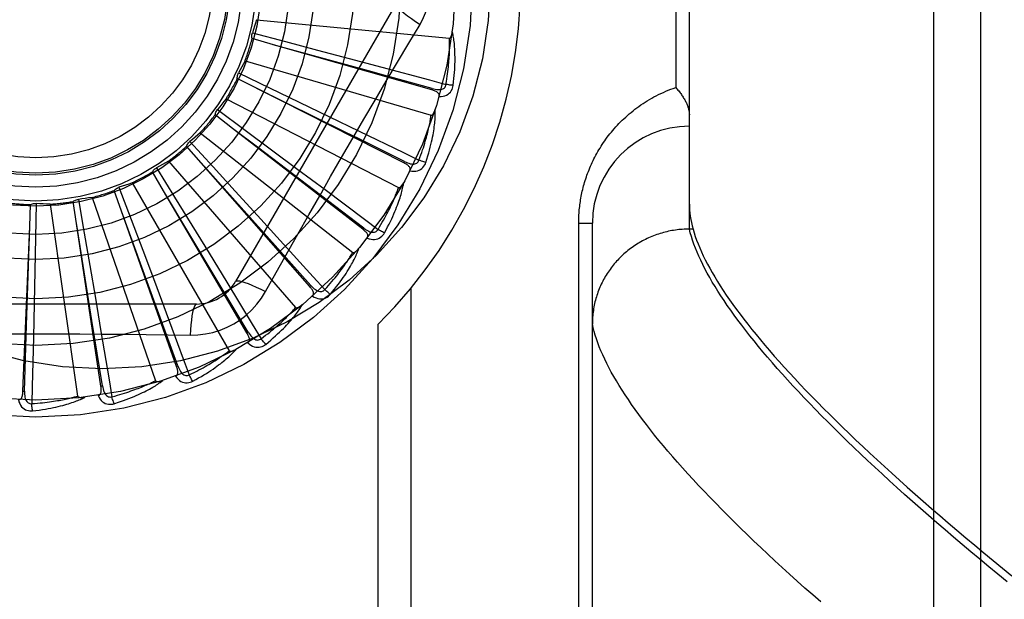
# Model space of a CAD drawing. Header units: inches. Extents: x 0 to 179, y 0 to 116.
# Tile 100 of 234: x 77.766 to 78.401, y 56.977 to 57.35. Entities that reach past the tile are written whole.
import ezdxf

# ---------------------------------------------------------------- set-up
doc = ezdxf.new("R2010")
doc.units = ezdxf.units.IN
doc.header["$LTSCALE"] = 9.842105
doc.header["$MEASUREMENT"] = 0
doc.linetypes.add('HIDDEN', pattern=[0.2, 0.1, -0.1])
doc.layers.add('RIGHTHAND_DOOR_ASSEMBLY', color=7, linetype='CONTINUOUS')
doc.layers.add('SUBPANEL', color=7, linetype='CONTINUOUS')

msp = doc.modelspace()

# ---------------------------------------------------------------- linework, layer by layer
at = {"layer": 'RIGHTHAND_DOOR_ASSEMBLY', "color": 8, "linetype": 'HIDDEN'}
for p, q in [((78.35521, 56.81878), (78.35521, 57.93192)), ((78.38521, 57.90253), (78.38521, 56.84817)), ((78.19771, 57.21532), (78.19771, 57.53537)), ((78.18892, 57.4441), (78.18892, 57.3066)), ((78.00885, 57.36076), (77.90541, 57.1816)), ((77.91877, 57.3503), (78.04317, 57.33842)), ((77.91621, 57.34178), (77.93758, 57.33616)), ((77.92977, 57.33416), (77.91607, 57.3381)), ((78.03177, 57.30498), (77.92977, 57.33416)), ((77.93758, 57.33616), (77.95817, 57.33072)), ((77.95817, 57.33072), (77.97866, 57.32528)), ((77.91146, 57.32387), (78.03137, 57.28866)), ((77.97866, 57.32528), (77.99967, 57.31967)), ((77.90734, 57.31598), (77.92725, 57.30642)), ((77.91921, 57.30594), (77.9065, 57.3124)), ((78.01384, 57.25798), (77.91921, 57.30594)), ((77.92725, 57.30642), (77.94644, 57.29718)), ((78.03177, 57.30498), (78.03203, 57.3059)), ((77.89928, 57.2993), (78.01036, 57.24203)), ((77.94644, 57.29718), (77.96553, 57.28796)), ((77.9035, 57.28022), (77.89224, 57.28898)), ((77.89374, 57.29234), (77.91149, 57.27918)), ((77.96553, 57.28796), (77.98511, 57.27847)), ((77.88267, 57.27747), (77.98091, 57.20022)), ((77.92039, 57.2674), (77.90345, 57.28026)), ((77.98734, 57.21522), (77.9035, 57.28022)), ((77.91149, 57.27918), (77.92858, 57.26647)), ((77.88321, 57.25795), (77.87381, 57.26867)), ((77.87592, 57.27169), (77.89085, 57.25541)), ((77.98793, 57.21598), (77.92039, 57.2674)), ((77.92858, 57.26647), (77.94558, 57.25381)), ((77.86224, 57.25919), (77.94407, 57.16474)), ((77.92555, 57.21068), (77.88317, 57.25799)), ((77.95323, 57.17825), (77.88321, 57.25795)), ((78.01384, 57.25798), (78.01428, 57.25883)), ((77.85906, 57.23991), (77.85187, 57.25222)), ((77.85451, 57.25478), (77.86609, 57.23597)), ((77.89085, 57.25541), (77.90523, 57.2397)), ((77.94558, 57.25381), (77.96301, 57.24078)), ((77.83871, 57.2451), (77.90119, 57.13687)), ((77.83194, 57.22678), (77.82721, 57.24022)), ((77.83028, 57.24224), (77.8381, 57.22158)), ((77.89169, 57.18548), (77.85903, 57.23996)), ((77.91274, 57.1484), (77.85906, 57.23991)), ((77.90523, 57.2397), (77.91953, 57.22404)), ((77.77277, 57.21689), (77.77337, 57.23113)), ((77.77698, 57.23186), (77.77655, 57.20977)), ((77.78586, 57.23139), (77.80364, 57.10769)), ((77.80283, 57.21901), (77.80072, 57.23311)), ((77.80413, 57.2345), (77.80789, 57.21273)), ((77.81294, 57.23572), (77.85381, 57.11762)), ((77.86609, 57.23597), (77.87724, 57.21783)), ((77.85368, 57.16715), (77.83192, 57.22683)), ((77.86734, 57.12676), (77.83194, 57.22678)), ((77.81289, 57.15635), (77.80282, 57.21906)), ((77.81865, 57.1141), (77.80283, 57.21901)), ((77.8381, 57.22158), (77.84561, 57.20165)), ((77.87724, 57.21783), (77.88831, 57.19975)), ((77.91953, 57.22404), (77.93417, 57.20796)), ((78.12642, 57.2191), (78.13521, 57.2191)), ((78.12642, 56.93785), (78.12642, 57.2191)), ((78.13521, 56.87873), (78.13521, 57.2191)), ((77.76845, 57.11088), (77.77277, 57.21689)), ((77.77079, 57.15346), (77.77277, 57.21695)), ((77.80789, 57.21273), (77.81149, 57.19175)), ((77.98734, 57.21522), (77.98793, 57.21598)), ((78.19771, 57.21532), (78.19656, 57.21531)), ((78.20008, 57.21532), (78.19771, 57.21532)), ((77.77655, 57.20977), (77.77612, 57.18848)), ((77.95395, 57.17888), (77.92555, 57.21068)), ((77.84561, 57.20165), (77.85306, 57.1818)), ((77.88831, 57.19975), (77.89965, 57.18118)), ((77.77612, 57.18848), (77.77566, 57.16729)), ((77.81149, 57.19175), (77.81505, 57.17085)), ((77.92474, 57.17504), (77.93164, 57.18741)), ((77.85306, 57.1818), (77.86068, 57.16142)), ((77.91357, 57.14889), (77.89169, 57.18548)), ((77.95323, 57.17825), (77.95395, 57.17888)), ((78.01849, 56.90535), (78.01849, 57.17737)), ((77.88015, 57.16701), (77.67326, 57.16701)), ((77.77566, 57.16729), (77.77516, 57.14554)), ((77.81505, 57.17085), (77.81868, 57.1494)), ((77.86824, 57.12708), (77.85368, 57.16715)), ((77.8196, 57.11424), (77.81289, 57.15635)), ((77.76941, 57.11084), (77.77079, 57.15346)), ((77.91274, 57.1484), (77.91357, 57.14889)), ((77.99728, 56.90535), (77.99728, 57.15398)), ((77.86734, 57.12676), (77.86824, 57.12708)), ((77.76845, 57.11088), (77.76941, 57.11084)), ((77.81865, 57.1141), (77.8196, 57.11424))]:
    msp.add_line(p, q, dxfattribs=at)
for points in [[(78.0242, 57.3473), (78.02654, 57.35166), (78.02847, 57.35618), (78.02999, 57.36086), (78.03107, 57.36564), (78.03173, 57.37047), (78.03195, 57.37535)], [(78.00885, 57.36076), (78.00879, 57.3602), (78.00912, 57.35941), (78.00982, 57.35844), (78.01088, 57.35729), (78.01231, 57.35596), (78.01409, 57.35446), (78.0162, 57.35282), (78.01861, 57.35106), (78.0213, 57.34921), (78.0242, 57.3473)], [(77.91877, 57.3503), (77.91818, 57.34815), (77.91755, 57.34602), (77.9169, 57.34389), (77.91621, 57.34178)], [(78.00245, 57.31068), (78.0169, 57.33509), (78.0242, 57.3473)], [(77.91607, 57.3381), (77.91595, 57.33871), (77.91588, 57.33933), (77.91588, 57.33996), (77.91593, 57.34058), (77.91604, 57.34119), (77.91621, 57.34178)], [(78.04093, 57.30856), (78.04124, 57.31039), (78.04151, 57.31214), (78.04176, 57.31382), (78.04198, 57.31544), (78.04218, 57.31699), (78.04236, 57.31847), (78.04251, 57.3199), (78.04265, 57.32127), (78.04277, 57.32259), (78.04287, 57.32385), (78.04296, 57.32506), (78.04304, 57.32622), (78.0431, 57.32734), (78.04315, 57.32842), (78.0432, 57.32945), (78.04323, 57.33044), (78.04326, 57.33139), (78.04327, 57.3323), (78.04328, 57.33318), (78.04328, 57.33402), (78.04328, 57.33483), (78.04327, 57.33561), (78.04325, 57.33636), (78.04323, 57.33707), (78.0432, 57.33776), (78.04317, 57.33842)], [(78.04317, 57.33842), (78.04334, 57.33844), (78.0435, 57.33849), (78.04365, 57.33859), (78.04378, 57.33873), (78.0439, 57.33888), (78.04401, 57.33906), (78.04412, 57.33925), (78.04421, 57.33945), (78.0443, 57.33967), (78.04439, 57.33989), (78.04447, 57.34013), (78.04454, 57.34038), (78.04462, 57.34064), (78.04468, 57.34091), (78.04475, 57.34119), (78.04481, 57.34148), (78.04486, 57.34179), (78.04492, 57.34211), (78.04497, 57.34244), (78.04501, 57.34279)], [(78.04557, 57.30796), (78.04584, 57.31017), (78.04607, 57.31229), (78.04626, 57.31432), (78.04642, 57.31626), (78.04654, 57.31811), (78.04663, 57.31988), (78.0467, 57.32158), (78.04674, 57.32321), (78.04676, 57.32476), (78.04675, 57.32624), (78.04673, 57.32766), (78.04669, 57.32902), (78.04664, 57.33032), (78.04658, 57.33157), (78.0465, 57.33276), (78.04641, 57.3339), (78.04631, 57.33498), (78.0462, 57.33602), (78.04608, 57.33701), (78.04594, 57.33796), (78.0458, 57.33886), (78.04565, 57.33973), (78.0455, 57.34055), (78.04534, 57.34133), (78.04518, 57.34208), (78.04501, 57.3428)], [(78.03203, 57.3059), (78.00094, 57.31452), (77.99095, 57.31729), (77.92971, 57.33418)], [(77.91146, 57.32387), (77.91047, 57.32187), (77.90946, 57.31989), (77.90841, 57.31793), (77.90734, 57.31598)], [(77.99967, 57.31967), (78.03027, 57.31144), (78.04093, 57.30856)], [(77.9065, 57.3124), (77.9065, 57.31302), (77.90655, 57.31364), (77.90667, 57.31426), (77.90684, 57.31486), (77.90706, 57.31543), (77.90734, 57.31598)], [(77.93164, 57.18741), (77.94554, 57.2121), (77.95253, 57.22447), (77.95957, 57.23684), (77.96662, 57.2492), (77.97373, 57.26154), (77.98086, 57.27386), (77.98804, 57.28616), (77.99523, 57.29844), (78.00245, 57.31068)], [(78.03203, 57.3059), (78.03304, 57.30565), (78.034, 57.30545), (78.03493, 57.30532), (78.03581, 57.30525), (78.03665, 57.30525), (78.03744, 57.30533), (78.03817, 57.30548), (78.03884, 57.30571), (78.03943, 57.30602), (78.03993, 57.30642), (78.04033, 57.30689), (78.04063, 57.30743), (78.04084, 57.30798), (78.04094, 57.30857)], [(78.03649, 57.30079), (78.03784, 57.30083), (78.0391, 57.301), (78.04025, 57.3013), (78.0413, 57.30172), (78.04223, 57.30226), (78.04305, 57.3029), (78.04376, 57.30366), (78.04435, 57.30448), (78.04482, 57.30536), (78.04517, 57.30625), (78.04542, 57.30711), (78.04557, 57.30796)], [(78.04557, 57.30796), (78.04495, 57.30801), (78.04425, 57.30808), (78.04348, 57.30817), (78.04267, 57.30829), (78.04181, 57.30842), (78.04093, 57.30856)], [(78.12642, 57.2191), (78.12643, 57.22018), (78.12644, 57.22125), (78.12648, 57.22232), (78.12652, 57.22339), (78.12657, 57.22446), (78.12664, 57.22553), (78.12673, 57.22661), (78.12682, 57.22769), (78.12693, 57.22877), (78.12705, 57.22986), (78.12718, 57.23095), (78.12733, 57.23204), (78.12749, 57.23313), (78.12767, 57.23423), (78.12786, 57.23533), (78.12806, 57.23644), (78.12828, 57.23755), (78.12851, 57.23866), (78.12876, 57.23978), (78.12903, 57.24091), (78.12931, 57.24203), (78.12961, 57.24317), (78.12992, 57.24431), (78.13025, 57.24545), (78.1306, 57.2466), (78.13097, 57.24776), (78.13136, 57.24892), (78.13176, 57.25008), (78.13219, 57.25124), (78.13263, 57.25241), (78.13309, 57.25358), (78.13357, 57.25475), (78.13407, 57.25593), (78.13459, 57.2571), (78.13512, 57.25827), (78.13568, 57.25944), (78.13626, 57.26061), (78.13685, 57.26178), (78.13747, 57.26294), (78.13811, 57.26411), (78.13877, 57.26527), (78.13945, 57.26643), (78.14015, 57.26759), (78.14087, 57.26875), (78.14162, 57.2699), (78.14238, 57.27105), (78.14317, 57.27219), (78.14399, 57.27333), (78.14482, 57.27447), (78.14568, 57.2756), (78.14656, 57.27672), (78.14746, 57.27784), (78.14839, 57.27895), (78.14934, 57.28005), (78.15032, 57.28115), (78.15132, 57.28224), (78.15235, 57.28332), (78.15339, 57.28439), (78.15447, 57.28545), (78.15556, 57.28649), (78.15669, 57.28753), (78.15783, 57.28856), (78.159, 57.28957), (78.1602, 57.29057), (78.16142, 57.29155), (78.16266, 57.29252), (78.16393, 57.29348), (78.16523, 57.29442), (78.16654, 57.29534), (78.16788, 57.29624), (78.16925, 57.29713), (78.17063, 57.29799), (78.17204, 57.29884), (78.17347, 57.29966), (78.17493, 57.30047), (78.1764, 57.30125), (78.1779, 57.302), (78.17942, 57.30274), (78.18095, 57.30345), (78.18251, 57.30413), (78.18409, 57.30479), (78.18568, 57.30542), (78.18729, 57.30602), (78.18892, 57.3066)], [(78.18892, 57.3066), (78.18942, 57.30604), (78.1899, 57.30547), (78.19038, 57.30491), (78.19084, 57.30434), (78.19129, 57.30377), (78.19172, 57.3032), (78.19214, 57.30264), (78.19255, 57.30207), (78.19295, 57.3015), (78.19332, 57.30094), (78.19369, 57.30037), (78.19404, 57.29981), (78.19437, 57.29925), (78.19469, 57.2987), (78.19499, 57.29815), (78.19528, 57.2976), (78.19555, 57.29706), (78.1958, 57.29652), (78.19604, 57.29599), (78.19626, 57.29547), (78.19646, 57.29495), (78.19665, 57.29444), (78.19683, 57.29394), (78.19698, 57.29345), (78.19712, 57.29296), (78.19725, 57.29248), (78.19736, 57.29201), (78.19745, 57.29155), (78.19753, 57.2911), (78.19759, 57.29066), (78.19764, 57.29023), (78.19768, 57.28981), (78.1977, 57.2894), (78.19771, 57.289)], [(78.01428, 57.25883), (77.98537, 57.27318), (77.97609, 57.27779), (77.91916, 57.30596)], [(78.03649, 57.30078), (78.03657, 57.30124), (78.03657, 57.30167), (78.03647, 57.30208), (78.03629, 57.30246), (78.03605, 57.30281), (78.03574, 57.30313), (78.03538, 57.30343), (78.03497, 57.3037), (78.03451, 57.30395), (78.03402, 57.30418), (78.03349, 57.3044), (78.03294, 57.3046), (78.03237, 57.3048), (78.03177, 57.30498)], [(77.89928, 57.2993), (77.89793, 57.29752), (77.89656, 57.29577), (77.89517, 57.29404), (77.89374, 57.29234)], [(77.89224, 57.28898), (77.89236, 57.28959), (77.89253, 57.29018), (77.89276, 57.29077), (77.89304, 57.29133), (77.89337, 57.29185), (77.89374, 57.29234)], [(78.02352, 57.25976), (78.02416, 57.2615), (78.02477, 57.26317), (78.02533, 57.26477), (78.02585, 57.26632), (78.02634, 57.2678), (78.02679, 57.26923), (78.02722, 57.2706), (78.02761, 57.27192), (78.02798, 57.27319), (78.02832, 57.27441), (78.02863, 57.27558), (78.02893, 57.27671), (78.0292, 57.27779), (78.02946, 57.27884), (78.02969, 57.27984), (78.02991, 57.28081), (78.03012, 57.28174), (78.03031, 57.28263), (78.03048, 57.28349), (78.03065, 57.28432), (78.03079, 57.28511), (78.03093, 57.28588), (78.03105, 57.28662), (78.03117, 57.28732), (78.03127, 57.28801), (78.03137, 57.28866)], [(78.02796, 57.25829), (78.02864, 57.26041), (78.02927, 57.26245), (78.02984, 57.26441), (78.03036, 57.26628), (78.03083, 57.26808), (78.03126, 57.2698), (78.03165, 57.27146), (78.03199, 57.27304), (78.0323, 57.27456), (78.03258, 57.27602), (78.03283, 57.27742), (78.03305, 57.27876), (78.03324, 57.28005), (78.03342, 57.28128), (78.03357, 57.28247), (78.03369, 57.2836), (78.0338, 57.28469), (78.03389, 57.28573), (78.03395, 57.28673), (78.034, 57.28768), (78.03404, 57.2886), (78.03405, 57.28947), (78.03406, 57.29031), (78.03405, 57.29111), (78.03403, 57.29188), (78.034, 57.29261)], [(78.03137, 57.28866), (78.03154, 57.28864), (78.0317, 57.28867), (78.03187, 57.28874), (78.03202, 57.28884), (78.03217, 57.28897), (78.03232, 57.28912), (78.03245, 57.28929), (78.03259, 57.28947), (78.03271, 57.28967), (78.03284, 57.28988), (78.03297, 57.29009), (78.03309, 57.29033), (78.03321, 57.29057), (78.03332, 57.29082), (78.03344, 57.29108), (78.03355, 57.29136), (78.03367, 57.29165), (78.03378, 57.29195), (78.03388, 57.29223), (78.03397, 57.29252)], [(77.88267, 57.27747), (77.88101, 57.27599), (77.87934, 57.27453), (77.87764, 57.27309), (77.87592, 57.27169)], [(77.98511, 57.27847), (78.01359, 57.26461), (78.02352, 57.25976)], [(77.87381, 57.26867), (77.87404, 57.26925), (77.87432, 57.2698), (77.87465, 57.27033), (77.87504, 57.27083), (77.87546, 57.27128), (77.87592, 57.27169)], [(77.86224, 57.25919), (77.86033, 57.25804), (77.8584, 57.25692), (77.85646, 57.25584), (77.85451, 57.25478)], [(78.01768, 57.25297), (78.01785, 57.2534), (78.01793, 57.25382), (78.01791, 57.25424), (78.01781, 57.25465), (78.01764, 57.25504), (78.0174, 57.25541), (78.0171, 57.25577), (78.01674, 57.25612), (78.01634, 57.25645), (78.0159, 57.25677), (78.01543, 57.25708), (78.01492, 57.25739), (78.0144, 57.25769), (78.01384, 57.25798)], [(78.01428, 57.25884), (78.01522, 57.25839), (78.01612, 57.25802), (78.01701, 57.25771), (78.01786, 57.25748), (78.01868, 57.25733), (78.01947, 57.25725), (78.02023, 57.25726), (78.02093, 57.25735), (78.02156, 57.25755), (78.02213, 57.25785), (78.02261, 57.25824), (78.02301, 57.2587), (78.02331, 57.25921), (78.02352, 57.25977)], [(78.01768, 57.25297), (78.01902, 57.25276), (78.02029, 57.25269), (78.02147, 57.25276), (78.02258, 57.25297), (78.0236, 57.25333), (78.02453, 57.2538), (78.02537, 57.25441), (78.0261, 57.25511), (78.02672, 57.25588), (78.02724, 57.25669), (78.02765, 57.25749), (78.02796, 57.25829)], [(78.02796, 57.25829), (78.02736, 57.25846), (78.02668, 57.25866), (78.02595, 57.2589), (78.02517, 57.25917), (78.02435, 57.25946), (78.02352, 57.25976)], [(77.85187, 57.25222), (77.8522, 57.25275), (77.85258, 57.25324), (77.85301, 57.25369), (77.85348, 57.25411), (77.85398, 57.25447), (77.85451, 57.25478)], [(77.83871, 57.2451), (77.83661, 57.24434), (77.83451, 57.2436), (77.8324, 57.2429), (77.83028, 57.24224)], [(78.00126, 57.21286), (78.00234, 57.21481), (78.00334, 57.21669), (78.00427, 57.2185), (78.00513, 57.22025), (78.00594, 57.22192), (78.00669, 57.22354), (78.00738, 57.22509), (78.00802, 57.22658), (78.00861, 57.22801), (78.00916, 57.22939), (78.00967, 57.23072), (78.01014, 57.232), (78.01057, 57.23322), (78.01097, 57.2344), (78.01135, 57.23554), (78.01169, 57.23663), (78.012, 57.23767), (78.01228, 57.23868), (78.01253, 57.23965), (78.01276, 57.24057), (78.01297, 57.24146), (78.01315, 57.24232), (78.01331, 57.24314), (78.01346, 57.24393), (78.01358, 57.24468), (78.01369, 57.24541)], [(78.01036, 57.24203), (78.01052, 57.24198), (78.01069, 57.24198), (78.01086, 57.24202), (78.01104, 57.24209), (78.01121, 57.24219), (78.01138, 57.24231), (78.01154, 57.24245), (78.01171, 57.2426), (78.01187, 57.24277), (78.01204, 57.24295), (78.0122, 57.24314), (78.01236, 57.24334), (78.01253, 57.24356), (78.01269, 57.24378), (78.01285, 57.24402), (78.01302, 57.24427), (78.01318, 57.24453), (78.01335, 57.2448), (78.01352, 57.2451), (78.01369, 57.2454)], [(77.82721, 57.24022), (77.82763, 57.24068), (77.8281, 57.24108), (77.82861, 57.24145), (77.82915, 57.24177), (77.8297, 57.24203), (77.83028, 57.24224)], [(77.96301, 57.24078), (77.98835, 57.22178), (77.99719, 57.21514)], [(77.99719, 57.21514), (77.99815, 57.21672), (77.99905, 57.21825), (77.99991, 57.21972), (78.00071, 57.22114), (78.00147, 57.2225), (78.00219, 57.22382), (78.00286, 57.22508), (78.0035, 57.2263), (78.0041, 57.22748), (78.00467, 57.22861), (78.0052, 57.22971), (78.0057, 57.23076), (78.00618, 57.23177), (78.00662, 57.23275), (78.00705, 57.23369), (78.00745, 57.2346), (78.00782, 57.23547), (78.00818, 57.23631), (78.00851, 57.23712), (78.00883, 57.23791), (78.00913, 57.23866), (78.0094, 57.23938), (78.00967, 57.24008), (78.00991, 57.24076), (78.01014, 57.24141), (78.01036, 57.24203)], [(77.77337, 57.23113), (77.77393, 57.2314), (77.77452, 57.2316), (77.77512, 57.23175), (77.77574, 57.23185), (77.77636, 57.23188), (77.77698, 57.23186)], [(77.78586, 57.23139), (77.78363, 57.23145), (77.78141, 57.23156), (77.77919, 57.23169), (77.77698, 57.23186)], [(77.80072, 57.23311), (77.80123, 57.23347), (77.80176, 57.23379), (77.80233, 57.23405), (77.80292, 57.23426), (77.80352, 57.23441), (77.80413, 57.2345)], [(77.81294, 57.23572), (77.81074, 57.23537), (77.80854, 57.23504), (77.80633, 57.23476), (77.80413, 57.2345)], [(78.19771, 57.23129), (78.19774, 57.22942), (78.19785, 57.22752), (78.19804, 57.22558), (78.1983, 57.2236), (78.19863, 57.22158), (78.19904, 57.21953), (78.19952, 57.21744), (78.20008, 57.21532)], [(77.99016, 57.20957), (77.99041, 57.20996), (77.99057, 57.21037), (77.99063, 57.21078), (77.99061, 57.21121), (77.99051, 57.21162), (77.99035, 57.21203), (77.99012, 57.21244), (77.98984, 57.21284), (77.98951, 57.21325), (77.98914, 57.21365), (77.98873, 57.21404), (77.9883, 57.21444), (77.98783, 57.21483), (77.98734, 57.21522)], [(77.98793, 57.21598), (77.98877, 57.21537), (77.98959, 57.21483), (77.9904, 57.21436), (77.99119, 57.21397), (77.99197, 57.21366), (77.99274, 57.21344), (77.99348, 57.2133), (77.99418, 57.21327), (77.99484, 57.21334), (77.99545, 57.21352), (77.996, 57.21382), (77.99648, 57.2142), (77.99688, 57.21464), (77.99719, 57.21514)], [(77.99017, 57.20958), (77.99144, 57.20911), (77.99267, 57.20881), (77.99385, 57.20865), (77.99498, 57.20865), (77.99605, 57.20881), (77.99705, 57.2091), (77.99798, 57.20954), (77.99884, 57.21009), (77.9996, 57.21072), (78.00026, 57.21142), (78.00081, 57.21213), (78.00126, 57.21286)], [(78.00126, 57.21286), (78.00071, 57.21313), (78.00008, 57.21346), (77.99941, 57.21384), (77.99869, 57.21424), (77.99794, 57.21468), (77.99719, 57.21514)], [(78.19656, 57.21531), (78.19544, 57.21528), (78.19431, 57.21523), (78.19318, 57.21516), (78.19206, 57.21507), (78.19094, 57.21496), (78.18982, 57.21483), (78.1887, 57.21468), (78.18758, 57.21451), (78.18647, 57.21432), (78.18536, 57.21412), (78.18426, 57.21389), (78.18316, 57.21364), (78.18206, 57.21337), (78.18098, 57.21309), (78.17989, 57.21278), (78.17881, 57.21246), (78.17774, 57.21211), (78.17667, 57.21175), (78.17562, 57.21137), (78.17456, 57.21097), (78.17352, 57.21055), (78.17248, 57.21012), (78.17145, 57.20966), (78.17043, 57.20919), (78.16942, 57.2087), (78.16842, 57.20819), (78.16743, 57.20766), (78.16645, 57.20712), (78.16548, 57.20656), (78.16452, 57.20598), (78.16356, 57.20538), (78.16263, 57.20477), (78.1617, 57.20414), (78.16078, 57.2035), (78.15988, 57.20284), (78.15898, 57.20216), (78.15811, 57.20147), (78.15724, 57.20076), (78.15639, 57.20004), (78.15555, 57.1993), (78.15472, 57.19855), (78.15391, 57.19778), (78.15311, 57.197), (78.15233, 57.1962), (78.15156, 57.1954), (78.15081, 57.19457), (78.15007, 57.19374), (78.14934, 57.19289), (78.14864, 57.19203), (78.14795, 57.19115), (78.14727, 57.19027), (78.14661, 57.18937), (78.14597, 57.18846), (78.14535, 57.18754), (78.14474, 57.18661), (78.14415, 57.18567), (78.14358, 57.18472), (78.14302, 57.18376), (78.14248, 57.18279), (78.14197, 57.1818), (78.14146, 57.18081), (78.14098, 57.17982), (78.14052, 57.17881), (78.14007, 57.17779), (78.13964, 57.17677), (78.13924, 57.17574), (78.13885, 57.17471), (78.13848, 57.17366), (78.13813, 57.17261), (78.1378, 57.17156), (78.13748, 57.17049), (78.13719, 57.16943), (78.13692, 57.16835), (78.13667, 57.16728), (78.13643, 57.1662), (78.13622, 57.16511), (78.13603, 57.16402), (78.13586, 57.16293), (78.1357, 57.16184), (78.13557, 57.16074), (78.13546, 57.15964), (78.13537, 57.15854), (78.1353, 57.15744), (78.13525, 57.15633), (78.13522, 57.15523), (78.13521, 57.15412)], [(78.20067, 57.20561), (78.1998, 57.2081), (78.19901, 57.21055), (78.19832, 57.21296), (78.19771, 57.21532)], [(78.20008, 57.21532), (78.20076, 57.21299), (78.20153, 57.21061), (78.20239, 57.20819), (78.20333, 57.20573), (78.20436, 57.20323), (78.20548, 57.20068), (78.20669, 57.19809), (78.20798, 57.19545), (78.20936, 57.19277), (78.21083, 57.19005), (78.21239, 57.18729), (78.21403, 57.18448), (78.21577, 57.18162), (78.21759, 57.17873), (78.2195, 57.17578), (78.22149, 57.1728), (78.22358, 57.16977), (78.22576, 57.16669), (78.22802, 57.16357), (78.23037, 57.16041), (78.23282, 57.1572), (78.23535, 57.15395), (78.23797, 57.15065), (78.24068, 57.1473), (78.24348, 57.14392), (78.24637, 57.14048), (78.24935, 57.137), (78.25242, 57.13348), (78.25559, 57.12991), (78.25884, 57.1263), (78.26218, 57.12264), (78.26562, 57.11893), (78.26914, 57.11518), (78.27276, 57.11139), (78.27647, 57.10755), (78.28027, 57.10366), (78.28416, 57.09973), (78.28814, 57.09575), (78.29222, 57.09173), (78.29639, 57.08766), (78.30065, 57.08354), (78.305, 57.07938), (78.30945, 57.07518), (78.31399, 57.07093), (78.31862, 57.06663), (78.32335, 57.06229), (78.32817, 57.0579), (78.33308, 57.05347), (78.33809, 57.049), (78.34319, 57.04447), (78.34838, 57.03991), (78.35367, 57.0353), (78.35905, 57.03064), (78.36453, 57.02594), (78.3701, 57.0212), (78.37576, 57.01641), (78.38153, 57.01158), (78.38738, 57.0067), (78.39333, 57.00179), (78.39938, 56.99682), (78.40552, 56.99182)], [(77.93417, 57.20796), (77.95546, 57.1845), (77.96288, 57.17631)], [(78.40243, 56.9879), (78.39646, 56.9928), (78.39057, 56.99765), (78.38476, 57.00248), (78.37904, 57.00727), (78.37341, 57.01202), (78.36786, 57.01673), (78.3624, 57.02141), (78.35702, 57.02606), (78.35173, 57.03066), (78.34653, 57.03523), (78.34142, 57.03976), (78.33639, 57.04424), (78.33145, 57.04869), (78.3266, 57.05311), (78.32183, 57.05748), (78.31716, 57.06181), (78.31257, 57.0661), (78.30807, 57.07035), (78.30365, 57.07456), (78.29933, 57.07873), (78.29509, 57.08286), (78.29095, 57.08695), (78.28689, 57.09099), (78.28292, 57.095), (78.27904, 57.09896), (78.27524, 57.10288), (78.27154, 57.10676), (78.26792, 57.11059), (78.26439, 57.11439), (78.26095, 57.11814), (78.25761, 57.12185), (78.25434, 57.12551), (78.25117, 57.12914), (78.24809, 57.13272), (78.24509, 57.13625), (78.24219, 57.13975), (78.23937, 57.1432), (78.23664, 57.14661), (78.234, 57.14997), (78.23145, 57.15329), (78.22899, 57.15657), (78.22662, 57.1598), (78.22433, 57.16299), (78.22214, 57.16614), (78.22003, 57.16924), (78.21801, 57.1723), (78.21608, 57.17531), (78.21424, 57.17829), (78.21248, 57.18121), (78.21082, 57.1841), (78.20924, 57.18694), (78.20775, 57.18974), (78.20635, 57.19249), (78.20504, 57.1952), (78.20382, 57.19787), (78.20268, 57.20049), (78.20163, 57.20307), (78.20067, 57.20561)], [(77.96288, 57.17631), (77.96412, 57.17768), (77.9653, 57.17901), (77.96642, 57.18029), (77.96748, 57.18153), (77.96849, 57.18273), (77.96944, 57.18388), (77.97034, 57.185), (77.9712, 57.18608), (77.97201, 57.18712), (77.97278, 57.18812), (77.97351, 57.1891), (77.9742, 57.19003), (77.97486, 57.19094), (77.97548, 57.19181), (77.97608, 57.19266), (77.97664, 57.19347), (77.97718, 57.19426), (77.97768, 57.19502), (77.97817, 57.19575), (77.97862, 57.19646), (77.97906, 57.19714), (77.97947, 57.1978), (77.97986, 57.19844), (77.98023, 57.19906), (77.98058, 57.19965), (77.98091, 57.20022)], [(77.96645, 57.1733), (77.96788, 57.17501), (77.96922, 57.17667), (77.97047, 57.17827), (77.97165, 57.17982), (77.97276, 57.18131), (77.9738, 57.18276), (77.97477, 57.18415), (77.97568, 57.18549), (77.97654, 57.18679), (77.97734, 57.18804), (77.97809, 57.18925), (77.97879, 57.19041), (77.97945, 57.19153), (77.98007, 57.19261), (77.98065, 57.19366), (77.98119, 57.19466), (77.98169, 57.19563), (77.98216, 57.19657), (77.98259, 57.19747), (77.98299, 57.19834), (77.98336, 57.19917), (77.9837, 57.19998), (77.98402, 57.20075), (77.98431, 57.2015), (77.98458, 57.20222), (77.98482, 57.20291)], [(77.98091, 57.20022), (77.98106, 57.20014), (77.98122, 57.2001), (77.9814, 57.20011), (77.98158, 57.20015), (77.98177, 57.20021), (77.98196, 57.2003), (77.98215, 57.2004), (77.98234, 57.20052), (77.98253, 57.20066), (77.98273, 57.2008), (77.98292, 57.20096), (77.98312, 57.20113), (77.98332, 57.20131), (77.98352, 57.2015), (77.98373, 57.2017), (77.98394, 57.20191), (77.98415, 57.20214), (77.98437, 57.20238), (77.98457, 57.20261), (77.98476, 57.20283)], [(77.89965, 57.18118), (77.91612, 57.15412), (77.92185, 57.14467)], [(77.90541, 57.1816), (77.90587, 57.18194), (77.90671, 57.18204), (77.9079, 57.18192), (77.90943, 57.18157), (77.9113, 57.181), (77.91349, 57.18021), (77.91596, 57.1792), (77.91869, 57.17799), (77.92164, 57.17659), (77.92474, 57.17504)], [(77.87616, 57.14699), (77.8811, 57.14714), (77.88597, 57.14773), (77.89075, 57.14874), (77.89542, 57.15018), (77.89995, 57.15204), (77.9043, 57.15429), (77.90843, 57.15693), (77.91231, 57.15992), (77.9159, 57.16325), (77.91918, 57.16689), (77.92213, 57.17082), (77.92474, 57.17504)], [(77.95493, 57.17217), (77.95525, 57.17251), (77.95548, 57.17287), (77.95562, 57.17327), (77.95568, 57.17369), (77.95566, 57.17411), (77.95558, 57.17455), (77.95543, 57.17499), (77.95523, 57.17545), (77.95498, 57.1759), (77.9547, 57.17637), (77.95437, 57.17683), (77.95402, 57.1773), (77.95364, 57.17777), (77.95323, 57.17825)], [(77.95396, 57.17889), (77.95466, 57.17813), (77.95537, 57.17744), (77.95607, 57.17683), (77.95678, 57.1763), (77.95749, 57.17585), (77.95819, 57.17548), (77.95889, 57.17521), (77.95958, 57.17504), (77.96024, 57.17499), (77.96088, 57.17505), (77.96147, 57.17523), (77.96202, 57.17552), (77.96249, 57.17588), (77.96289, 57.17631)], [(77.96645, 57.1733), (77.96596, 57.17367), (77.96541, 57.17412), (77.96482, 57.17461), (77.96419, 57.17514), (77.96354, 57.17572), (77.96288, 57.17631)], [(77.88015, 57.16701), (77.87962, 57.16678), (77.87911, 57.16611), (77.87862, 57.16501), (77.87816, 57.16351), (77.87772, 57.16161), (77.87731, 57.15932), (77.87695, 57.15668), (77.87663, 57.15371), (77.87637, 57.15045), (77.87616, 57.14699)], [(77.95494, 57.17217), (77.9561, 57.17148), (77.95725, 57.17095), (77.95838, 57.17057), (77.95949, 57.17036), (77.96056, 57.1703), (77.96161, 57.1704), (77.96261, 57.17066), (77.96355, 57.17103), (77.96441, 57.17152), (77.9652, 57.17207), (77.96587, 57.17266), (77.96645, 57.1733)], [(77.86068, 57.16142), (77.87173, 57.13173), (77.87557, 57.12137)], [(77.92185, 57.14467), (77.92333, 57.14579), (77.92474, 57.14686), (77.92608, 57.14791), (77.92735, 57.14893), (77.92857, 57.14991), (77.92972, 57.15087), (77.93082, 57.15179), (77.93186, 57.15269), (77.93286, 57.15356), (77.9338, 57.1544), (77.9347, 57.15522), (77.93556, 57.15601), (77.93638, 57.15677), (77.93716, 57.15751), (77.9379, 57.15823), (77.93861, 57.15892), (77.93928, 57.15959), (77.93992, 57.16024), (77.94054, 57.16087), (77.94112, 57.16148), (77.94167, 57.16207), (77.9422, 57.16264), (77.94271, 57.16319), (77.94318, 57.16373), (77.94364, 57.16424), (77.94407, 57.16474)], [(77.92478, 57.14104), (77.92651, 57.14245), (77.92814, 57.14383), (77.92968, 57.14516), (77.93113, 57.14646), (77.9325, 57.14772), (77.93379, 57.14894), (77.93501, 57.15012), (77.93616, 57.15127), (77.93724, 57.15238), (77.93826, 57.15345), (77.93923, 57.1545), (77.94014, 57.15551), (77.941, 57.15648), (77.94181, 57.15743), (77.94258, 57.15834), (77.9433, 57.15923), (77.94397, 57.16009), (77.94461, 57.16091), (77.94521, 57.16172), (77.94576, 57.16249), (77.94628, 57.16325), (77.94677, 57.16397), (77.94723, 57.16467), (77.94766, 57.16535), (77.94805, 57.16601), (77.94842, 57.16664)], [(77.94407, 57.16474), (77.94421, 57.16464), (77.94436, 57.16457), (77.94454, 57.16454), (77.94473, 57.16454), (77.94492, 57.16457), (77.94512, 57.16462), (77.94533, 57.16468), (77.94554, 57.16477), (77.94575, 57.16486), (77.94597, 57.16497), (77.94619, 57.16508), (77.94642, 57.16521), (77.94665, 57.16535), (77.94689, 57.1655), (77.94713, 57.16566), (77.94737, 57.16583), (77.94762, 57.16601), (77.94788, 57.1662), (77.94815, 57.16641), (77.94842, 57.16664)], [(77.81868, 57.1494), (77.82391, 57.11815), (77.82572, 57.10725)], [(77.91326, 57.14211), (77.91364, 57.14238), (77.91393, 57.1427), (77.91414, 57.14306), (77.91428, 57.14346), (77.91435, 57.14388), (77.91435, 57.14433), (77.91429, 57.14479), (77.91418, 57.14527), (77.91402, 57.14577), (77.91382, 57.14628), (77.91359, 57.1468), (77.91333, 57.14732), (77.91305, 57.14786), (77.91274, 57.1484)], [(77.91357, 57.14889), (77.91412, 57.14801), (77.91469, 57.14721), (77.91526, 57.14647), (77.91585, 57.14582), (77.91646, 57.14524), (77.91709, 57.14475), (77.91772, 57.14435), (77.91837, 57.14405), (77.91901, 57.14387), (77.91964, 57.14382), (77.92026, 57.14388), (77.92085, 57.14406), (77.92138, 57.14432), (77.92185, 57.14468)], [(78.17002, 57.08932), (78.16752, 57.09262), (78.1651, 57.09588), (78.16278, 57.09909), (78.16054, 57.10225), (78.1584, 57.10538), (78.15635, 57.10846), (78.15438, 57.11149), (78.15251, 57.11449), (78.15073, 57.11743), (78.14904, 57.12034), (78.14744, 57.1232), (78.14592, 57.12602), (78.1445, 57.12879), (78.14317, 57.13152), (78.14193, 57.1342), (78.14077, 57.13685), (78.13971, 57.13944), (78.13874, 57.142), (78.13785, 57.14451), (78.13706, 57.14698), (78.13635, 57.1494), (78.13573, 57.15179), (78.13521, 57.15412)], [(77.69142, 57.1472), (77.71975, 57.14751), (77.73396, 57.14764), (77.74819, 57.14773), (77.76242, 57.1478), (77.77666, 57.14782), (77.7909, 57.1478), (77.80513, 57.14774), (77.81937, 57.14765), (77.83358, 57.14752)], [(77.77516, 57.14554), (77.77438, 57.11387), (77.7741, 57.10282)], [(77.83358, 57.14752), (77.86195, 57.1472), (77.87616, 57.14699)], [(77.91326, 57.14211), (77.91428, 57.14121), (77.9153, 57.14047), (77.91634, 57.13989), (77.91739, 57.13947), (77.91844, 57.13921), (77.91948, 57.13912), (77.92051, 57.13917), (77.92151, 57.13936), (77.92245, 57.13968), (77.92332, 57.14008), (77.9241, 57.14053), (77.92478, 57.14104)], [(77.92478, 57.14104), (77.92437, 57.1415), (77.92392, 57.14204), (77.92343, 57.14264), (77.92291, 57.14328), (77.92238, 57.14397), (77.92185, 57.14467)], [(77.87557, 57.12137), (77.87723, 57.12219), (77.87882, 57.12298), (77.88034, 57.12375), (77.88178, 57.12451), (77.88316, 57.12525), (77.88447, 57.12597), (77.88572, 57.12667), (77.88692, 57.12735), (77.88806, 57.12802), (77.88915, 57.12866), (77.89019, 57.12929), (77.89118, 57.12991), (77.89213, 57.1305), (77.89303, 57.13108), (77.8939, 57.13165), (77.89472, 57.13219), (77.89551, 57.13272), (77.89627, 57.13324), (77.89699, 57.13374), (77.89767, 57.13423), (77.89833, 57.1347), (77.89896, 57.13516), (77.89956, 57.13561), (77.90013, 57.13604), (77.90067, 57.13646), (77.90119, 57.13687)], [(77.87777, 57.11725), (77.87972, 57.11831), (77.88159, 57.11935), (77.88335, 57.12037), (77.88502, 57.12137), (77.8866, 57.12235), (77.8881, 57.1233), (77.88952, 57.12423), (77.89087, 57.12514), (77.89214, 57.12602), (77.89335, 57.12689), (77.89449, 57.12773), (77.89558, 57.12855), (77.89661, 57.12935), (77.89758, 57.13012), (77.89851, 57.13087), (77.89939, 57.13161), (77.90021, 57.13232), (77.90099, 57.13301), (77.90173, 57.13369), (77.90243, 57.13435), (77.90308, 57.13499), (77.9037, 57.13561), (77.90428, 57.13621), (77.90482, 57.13679), (77.90534, 57.13736), (77.90582, 57.13791)], [(77.90119, 57.13687), (77.9013, 57.13674), (77.90144, 57.13665), (77.90161, 57.13659), (77.90179, 57.13655), (77.90199, 57.13654), (77.9022, 57.13655), (77.90241, 57.13658), (77.90263, 57.13662), (77.90286, 57.13667), (77.9031, 57.13673), (77.90334, 57.13681), (77.90359, 57.13689), (77.90384, 57.13698), (77.9041, 57.13709), (77.90436, 57.1372), (77.90463, 57.13732), (77.90492, 57.13745), (77.90521, 57.13759), (77.90551, 57.13774), (77.90582, 57.13791)], [(77.86665, 57.12048), (77.86707, 57.12068), (77.86742, 57.12093), (77.8677, 57.12125), (77.86791, 57.12162), (77.86805, 57.12202), (77.86814, 57.12245), (77.86817, 57.12292), (77.86815, 57.12341), (77.86809, 57.12393), (77.86799, 57.12447), (77.86787, 57.12502), (77.86771, 57.12559), (77.86754, 57.12617), (77.86734, 57.12676)], [(77.86824, 57.12708), (77.86862, 57.12611), (77.86902, 57.12522), (77.86944, 57.12439), (77.8699, 57.12363), (77.87039, 57.12295), (77.87091, 57.12235), (77.87146, 57.12183), (77.87203, 57.12142), (77.87263, 57.12113), (77.87324, 57.12095), (77.87386, 57.1209), (77.87447, 57.12096), (77.87504, 57.12112), (77.87558, 57.12138)], [(77.82572, 57.10725), (77.82751, 57.10774), (77.82922, 57.10821), (77.83085, 57.10869), (77.83241, 57.10916), (77.8339, 57.10962), (77.83533, 57.11008), (77.83669, 57.11053), (77.83799, 57.11097), (77.83924, 57.11141), (77.84043, 57.11184), (77.84157, 57.11226), (77.84266, 57.11268), (77.8437, 57.11308), (77.8447, 57.11348), (77.84566, 57.11387), (77.84657, 57.11425), (77.84745, 57.11462), (77.84829, 57.11499), (77.84909, 57.11534), (77.84986, 57.11569), (77.85059, 57.11603), (77.85129, 57.11637), (77.85196, 57.11669), (77.85261, 57.11701), (77.85322, 57.11732), (77.85381, 57.11762)], [(77.82709, 57.10279), (77.82922, 57.10346), (77.83124, 57.10413), (77.83317, 57.1048), (77.835, 57.10546), (77.83673, 57.10612), (77.83839, 57.10677), (77.83996, 57.10742), (77.84145, 57.10805), (77.84287, 57.10868), (77.84422, 57.1093), (77.8455, 57.10991), (77.84672, 57.11051), (77.84789, 57.1111), (77.84899, 57.11168), (77.85004, 57.11224), (77.85104, 57.11279), (77.85199, 57.11334), (77.85289, 57.11387), (77.85374, 57.1144), (77.85454, 57.11491), (77.85531, 57.11541), (77.85603, 57.11591), (77.85671, 57.11639), (77.85736, 57.11686), (77.85798, 57.11732), (77.85856, 57.11777)], [(77.85381, 57.11762), (77.8539, 57.11747), (77.85401, 57.11735), (77.85417, 57.11726), (77.85434, 57.1172), (77.85453, 57.11715), (77.85474, 57.11712), (77.85495, 57.1171), (77.85518, 57.1171), (77.85541, 57.11711), (77.85566, 57.11713), (77.85591, 57.11715), (77.85616, 57.11719), (77.85643, 57.11723), (77.8567, 57.11728), (77.85698, 57.11734), (77.85727, 57.11741), (77.85758, 57.11748), (77.85789, 57.11757), (77.85818, 57.11765), (77.85846, 57.11774)], [(77.86666, 57.12049), (77.86748, 57.11941), (77.86835, 57.11849), (77.86926, 57.11772), (77.87021, 57.11711), (77.87119, 57.11666), (77.87219, 57.11636), (77.87321, 57.11623), (77.87423, 57.11623), (77.87521, 57.11635), (77.87614, 57.11658), (77.87699, 57.11688), (77.87777, 57.11725)], [(77.87777, 57.11725), (77.87745, 57.11778), (77.8771, 57.1184), (77.87673, 57.11907), (77.87635, 57.1198), (77.87596, 57.12058), (77.87557, 57.12137)], [(77.76549, 57.10531), (77.76595, 57.10534), (77.76637, 57.10544), (77.76674, 57.10563), (77.76708, 57.1059), (77.76736, 57.10621), (77.7676, 57.10659), (77.7678, 57.10701), (77.76796, 57.10747), (77.7681, 57.10798), (77.76821, 57.10851), (77.7683, 57.10907), (77.76837, 57.10966), (77.76842, 57.11026), (77.76845, 57.11088)], [(77.76941, 57.11084), (77.7694, 57.10981), (77.76944, 57.10883), (77.76953, 57.1079), (77.76967, 57.10702), (77.76987, 57.10621), (77.77013, 57.10546), (77.77045, 57.10478), (77.77083, 57.10418), (77.77127, 57.10369), (77.77178, 57.10329), (77.77233, 57.10302), (77.77292, 57.10285), (77.77351, 57.10278), (77.7741, 57.10282)], [(77.8168, 57.10807), (77.81724, 57.10818), (77.81763, 57.10836), (77.81797, 57.10862), (77.81824, 57.10894), (77.81846, 57.10931), (77.81862, 57.10972), (77.81874, 57.11017), (77.81882, 57.11066), (77.81886, 57.11118), (77.81886, 57.11173), (77.81884, 57.11229), (77.8188, 57.11288), (77.81874, 57.11348), (77.81865, 57.1141)], [(77.8196, 57.11424), (77.81979, 57.11322), (77.82001, 57.11227), (77.82027, 57.11137), (77.82058, 57.11054), (77.82093, 57.10978), (77.82133, 57.10909), (77.82177, 57.10848), (77.82225, 57.10797), (77.82278, 57.10757), (77.82335, 57.10728), (77.82395, 57.10711), (77.82456, 57.10705), (77.82515, 57.1071), (77.82572, 57.10725)], [(77.76549, 57.10531), (77.76586, 57.104), (77.76632, 57.10283), (77.76688, 57.10177), (77.76753, 57.10086), (77.76827, 57.10007), (77.7691, 57.09943), (77.77, 57.09892), (77.77094, 57.09854), (77.7719, 57.0983), (77.77285, 57.09816), (77.77374, 57.09812), (77.7746, 57.09818)], [(77.7741, 57.10282), (77.77594, 57.10296), (77.77771, 57.1031), (77.77941, 57.10326), (77.78103, 57.10342), (77.78258, 57.1036), (77.78407, 57.10378), (77.78549, 57.10396), (77.78685, 57.10415), (77.78816, 57.10435), (77.78941, 57.10454), (77.79061, 57.10474), (77.79176, 57.10494), (77.79286, 57.10514), (77.79391, 57.10535), (77.79493, 57.10555), (77.7959, 57.10575), (77.79683, 57.10595), (77.79772, 57.10615), (77.79857, 57.10634), (77.79939, 57.10654), (77.80018, 57.10674), (77.80093, 57.10693), (77.80165, 57.10712), (77.80234, 57.10731), (77.80301, 57.1075), (77.80364, 57.10769)], [(77.7746, 57.09818), (77.77681, 57.09843), (77.77893, 57.09871), (77.78094, 57.099), (77.78287, 57.09931), (77.7847, 57.09963), (77.78644, 57.09995), (77.78811, 57.10029), (77.7897, 57.10063), (77.79121, 57.10098), (77.79265, 57.10133), (77.79403, 57.10169), (77.79534, 57.10205), (77.79659, 57.10241), (77.79778, 57.10276), (77.79892, 57.10312), (77.80001, 57.10347), (77.80104, 57.10383), (77.80203, 57.10418), (77.80296, 57.10453), (77.80385, 57.10489), (77.80469, 57.10523), (77.8055, 57.10558), (77.80626, 57.10592), (77.80698, 57.10626), (77.80767, 57.1066), (77.80833, 57.10693)], [(77.80364, 57.10769), (77.8037, 57.10753), (77.80379, 57.10739), (77.80392, 57.10727), (77.80408, 57.10717), (77.80426, 57.10709), (77.80446, 57.10702), (77.80467, 57.10696), (77.80489, 57.10692), (77.80512, 57.10688), (77.80536, 57.10685), (77.80561, 57.10683), (77.80587, 57.10682), (77.80614, 57.10681), (77.80642, 57.10681), (77.80671, 57.10681), (77.807, 57.10682), (77.80731, 57.10684), (77.80763, 57.10686), (77.80797, 57.10689), (77.80832, 57.10693)], [(77.8168, 57.10807), (77.81741, 57.10685), (77.81808, 57.10579), (77.81883, 57.10486), (77.81965, 57.10408), (77.82052, 57.10345), (77.82145, 57.10297), (77.82243, 57.10265), (77.82343, 57.10245), (77.82442, 57.10239), (77.82538, 57.10244), (77.82626, 57.10257), (77.82709, 57.10279)], [(77.82709, 57.10279), (77.82688, 57.10337), (77.82666, 57.10404), (77.82643, 57.10477), (77.82619, 57.10556), (77.82595, 57.1064), (77.82572, 57.10725)], [(77.7746, 57.09818), (77.7745, 57.09879), (77.77441, 57.09949), (77.77432, 57.10025), (77.77424, 57.10108), (77.77416, 57.10194), (77.7741, 57.10282)], [(78.28238, 56.97497), (78.27723, 56.97949), (78.27217, 56.98398), (78.2672, 56.98842), (78.26232, 56.99283), (78.25753, 56.99719), (78.25283, 57.00152), (78.24823, 57.0058), (78.24371, 57.01004), (78.23929, 57.01424), (78.23496, 57.0184), (78.23072, 57.02252), (78.22657, 57.02659), (78.22251, 57.03062), (78.21855, 57.03462), (78.21468, 57.03856), (78.21089, 57.04247), (78.2072, 57.04633), (78.2036, 57.05015), (78.20009, 57.05393), (78.19668, 57.05766), (78.19335, 57.06136), (78.19012, 57.065), (78.18697, 57.06861), (78.18392, 57.07217), (78.18096, 57.07569), (78.17809, 57.07916), (78.17531, 57.08259), (78.17262, 57.08598), (78.17002, 57.08932)]]:
    msp.add_lwpolyline(points, dxfattribs=at)
for radius in [0.28125, 0.27028, 0.235, 0.205, 0.17959, 0.1635, 0.14525, 0.142, 0.133, 0.12525, 0.124, 0.114]:
    msp.add_circle((77.77671, 57.37535), radius, dxfattribs=at)
for centre, radius, start, end in [((77.77671, 57.37535), 0.3125, 314.89708, 45.10292), ((77.77671, 57.37535), 0.14425, 339.09165, 345.03789), ((77.77671, 57.37535), 0.14425, 328.18255, 334.1288), ((77.77671, 57.37535), 0.14425, 317.27346, 323.21971), ((78.19771, 57.2191), 0.0625, 90, 180), ((77.77671, 57.37535), 0.14425, 306.36437, 312.31062), ((77.77671, 57.37535), 0.14425, 295.45528, 301.40153), ((77.77671, 57.37535), 0.14425, 284.54619, 290.49244), ((77.77671, 57.37535), 0.14425, 262.72801, 268.67426), ((77.77671, 57.37535), 0.14425, 273.6371, 279.58335), ((77.88015, 57.19618), 0.02917, 270, 330)]:
    msp.add_arc(centre, radius, start, end, dxfattribs=at)
at = {"layer": 'SUBPANEL', "color": 8, "linetype": 'HIDDEN'}
msp.add_circle((77.81946, 57.37535), 0.25, dxfattribs=at)

doc.saveas('drawing.dxf')
